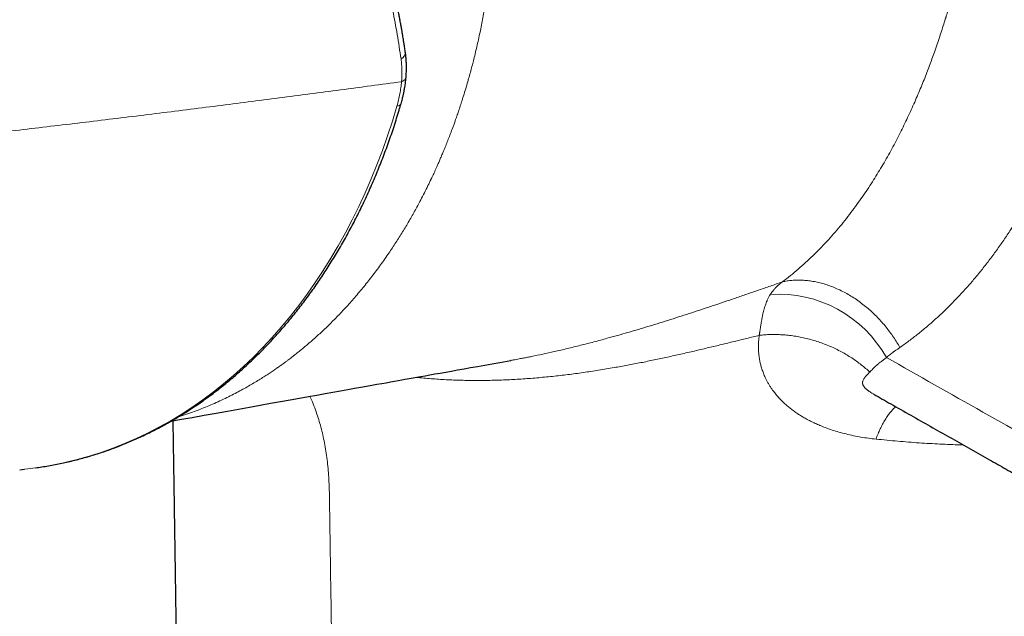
# Model space of a CAD drawing. Header units: millimetres. Extents: x 8 to 854, y 12 to 457.
# Tile 64 of 75: x 673 to 709, y 138 to 160. Entities that reach past the tile are written whole.
import ezdxf

# ---------------------------------------------------------------- set-up
doc = ezdxf.new("R2010")
doc.units = ezdxf.units.MM

msp = doc.modelspace()

# ---------------------------------------------------------------- linework, layer by layer
at = {"color": 7, "linetype": 'Continuous', "lineweight": 30}
for p, q in [((690.775, 147.235), (690.763, 147.232)), ((704.004, 146.003), (704.007, 146.001)), ((672.887, 143.252), (673.064, 143.27))]:
    msp.add_line(p, q, dxfattribs=at)
at = {"color": 252, "linetype": 'Continuous', "lineweight": 0, "flags": 128}
msp.add_lwpolyline([(673.064, 143.27), (673.188, 143.284), (673.639, 143.345), (674.088, 143.421), (674.533, 143.513), (674.976, 143.62), (675.415, 143.743), (675.85, 143.881), (676.281, 144.034), (676.708, 144.203), (677.13, 144.386), (677.548, 144.585), (677.96, 144.798), (678.367, 145.026), (678.769, 145.268), (679.164, 145.525), (679.554, 145.795), (679.936, 146.08), (680.313, 146.379), (680.682, 146.691), (681.044, 147.017), (681.399, 147.356), (681.746, 147.707), (682.086, 148.072), (682.417, 148.449), (682.74, 148.838), (683.055, 149.24), (683.36, 149.653), (683.657, 150.078), (683.945, 150.513), (684.224, 150.96), (684.493, 151.418), (684.753, 151.885), (685.002, 152.363), (685.242, 152.851), (685.472, 153.348), (685.691, 153.854), (685.9, 154.368), (686.099, 154.892), (686.287, 155.423), (686.464, 155.962), (686.63, 156.508)], dxfattribs=at)
at = {"color": 7, "linetype": 'Continuous', "lineweight": 30, "flags": 128}
msp.add_lwpolyline([(678.405, 145.024), (678.705, 145.077), (679.168, 145.16), (679.61, 145.239), (680.04, 145.316), (680.458, 145.391), (680.863, 145.463), (681.264, 145.535), (681.652, 145.604), (682.028, 145.671), (682.391, 145.736), (682.741, 145.799), (683.078, 145.859), (683.403, 145.917), (683.715, 145.973), (684.014, 146.026), (684.301, 146.077), (684.575, 146.126), (684.836, 146.173), (685.085, 146.218), (685.321, 146.26), (685.526, 146.296), (685.72, 146.331), (685.904, 146.364), (686.077, 146.395), (686.24, 146.424), (686.392, 146.451), (686.542, 146.478), (686.681, 146.503), (686.807, 146.525), (686.921, 146.546), (687.002, 146.56), (687.076, 146.573), (687.146, 146.586), (687.22, 146.599), (687.358, 146.624), (687.507, 146.65), (687.665, 146.679), (687.833, 146.709), (688.014, 146.741), (688.206, 146.775), (688.408, 146.811), (688.62, 146.849), (688.842, 146.889), (689.074, 146.931), (689.316, 146.974), (689.568, 147.019), (689.83, 147.066), (690.102, 147.114), (690.377, 147.163), (690.652, 147.213), (690.775, 147.235)], dxfattribs=at)
at = {"color": 252, "linetype": 'Continuous', "lineweight": 0}
for centre, radius, start, end in [((686.654, 158.477), 0.282, 296.2213, 1.9183), ((686.64, 156.667), 0.159, 266.4285, 332.5227), ((700.529, 145.15), 4.502, 29.1398, 93.75)]:
    msp.add_arc(centre, radius, start, end, dxfattribs=at)
for points, knots in [([(678.662, 145.175), (678.69, 145.184), (678.816, 145.222), (679.034, 145.297), (679.314, 145.398), (679.583, 145.503), (679.85, 145.613), (680.112, 145.729), (680.37, 145.849), (680.615, 145.97), (680.847, 146.091), (681.066, 146.21), (681.272, 146.327), (681.466, 146.441), (681.647, 146.552), (681.817, 146.659), (681.973, 146.761), (682.117, 146.857), (682.249, 146.948), (682.37, 147.033), (682.477, 147.11), (682.571, 147.179), (682.653, 147.241), (682.727, 147.296), (682.79, 147.344), (682.843, 147.386), (682.881, 147.415), (682.905, 147.434), (682.915, 147.442), (682.919, 147.445), (682.923, 147.448), (682.973, 147.487), (683.129, 147.612), (683.388, 147.827), (683.702, 148.102), (684.01, 148.388), (684.333, 148.703), (684.667, 149.051), (685.013, 149.433), (685.35, 149.83), (685.679, 150.24), (685.997, 150.664), (686.291, 151.078), (686.56, 151.481), (686.807, 151.87), (687.046, 152.266), (687.276, 152.671), (687.516, 153.116), (687.714, 153.507), (687.841, 153.77), (687.883, 153.858), (687.888, 153.87), (687.891, 153.875), (687.893, 153.881), (687.896, 153.888), (687.9, 153.895), (687.909, 153.915), (687.927, 153.952), (687.954, 154.011), (687.988, 154.084), (688.028, 154.171), (688.074, 154.273), (688.125, 154.388), (688.18, 154.515), (688.24, 154.654), (688.304, 154.807), (688.373, 154.973), (688.446, 155.155), (688.523, 155.351), (688.603, 155.561), (688.675, 155.753), (688.734, 155.916), (688.776, 156.035), (688.811, 156.138), (688.843, 156.229), (688.874, 156.319), (688.917, 156.447), (688.971, 156.613), (689.042, 156.835), (689.115, 157.073), (689.189, 157.323), (689.258, 157.562), (689.32, 157.789), (689.377, 158.005), (689.457, 158.317), (689.558, 158.734), (689.674, 159.261), (689.779, 159.794), (689.875, 160.332), (689.96, 160.875), (690.023, 161.336), (690.059, 161.632), (690.074, 161.76), (690.079, 161.806), (690.085, 161.852), (690.091, 161.906), (690.118, 162.162), (690.16, 162.596), (690.206, 163.204), (690.232, 163.683), (690.245, 164.006), (690.25, 164.134), (690.251, 164.175), (690.251, 164.177), (690.251, 164.179), (690.251, 164.184), (690.252, 164.2), (690.253, 164.23), (690.254, 164.279), (690.256, 164.344), (690.258, 164.426), (690.26, 164.527), (690.263, 164.643), (690.265, 164.777), (690.266, 164.927), (690.267, 165.093), (690.267, 165.276), (690.265, 165.476), (690.262, 165.692), (690.258, 165.902), (690.252, 166.103), (690.246, 166.293), (690.237, 166.515), (690.227, 166.716), (690.219, 166.856), (690.216, 166.909), (690.215, 166.926), (690.214, 166.943), (690.213, 166.96), (690.212, 166.977), (690.199, 167.195), (690.17, 167.615), (690.114, 168.237), (690.045, 168.86), (689.967, 169.459), (689.882, 170.034), (689.812, 170.448), (689.762, 170.732), (689.732, 170.894), (689.699, 171.069), (689.664, 171.251), (689.627, 171.432), (689.559, 171.762), (689.454, 172.237), (689.304, 172.855), (689.143, 173.467), (688.97, 174.072), (688.788, 174.667), (688.595, 175.252), (688.393, 175.828), (688.18, 176.397), (687.955, 176.964), (687.717, 177.528), (687.468, 178.088), (687.209, 178.639), (686.941, 179.18), (686.747, 179.553), (686.63, 179.771), (686.594, 179.838), (686.553, 179.914), (686.512, 179.989), (686.47, 180.064), (686.429, 180.138), (686.327, 180.321), (686.172, 180.592), (685.962, 180.947), (685.748, 181.296), (685.522, 181.652), (685.284, 182.013), (685.042, 182.368), (684.795, 182.717), (684.545, 183.059), (684.297, 183.385), (684.054, 183.695), (683.816, 183.989), (683.583, 184.268), (683.357, 184.531), (683.133, 184.783), (682.914, 185.024), (682.699, 185.253), (682.493, 185.467), (682.295, 185.667), (682.106, 185.853), (681.938, 186.015), (681.789, 186.156), (681.659, 186.276), (681.535, 186.39), (681.416, 186.496), (681.296, 186.603), (681.147, 186.732), (680.971, 186.883), (680.774, 187.046), (680.561, 187.219), (680.332, 187.399), (680.089, 187.584), (679.855, 187.757), (679.628, 187.919), (679.408, 188.07), (679.197, 188.212), (678.996, 188.343), (678.804, 188.464), (678.623, 188.576), (678.452, 188.679), (678.342, 188.743), (678.288, 188.774)], [0, 0, 0, 0, 0.002059, 0.009239, 0.016193, 0.022922, 0.029422, 0.036304, 0.0429, 0.049208, 0.055225, 0.060949, 0.06638, 0.071517, 0.07636, 0.080909, 0.085166, 0.089061, 0.092673, 0.096005, 0.099055, 0.101579, 0.103874, 0.105939, 0.107774, 0.1092, 0.110449, 0.110999, 0.111227, 0.111286, 0.111344, 0.111545, 0.11553, 0.124716, 0.133906, 0.143104, 0.152315, 0.163303, 0.17432, 0.185366, 0.196426, 0.207481, 0.218513, 0.227915, 0.237282, 0.246626, 0.255959, 0.265296, 0.276824, 0.281911, 0.282468, 0.282568, 0.28268, 0.282806, 0.282946, 0.283099, 0.283265, 0.284235, 0.285506, 0.287079, 0.288954, 0.291132, 0.293613, 0.296264, 0.299192, 0.302396, 0.305878, 0.309636, 0.313671, 0.317982, 0.322567, 0.325385, 0.32788, 0.329733, 0.33156, 0.333363, 0.33514, 0.339232, 0.343186, 0.348315, 0.353192, 0.357819, 0.362195, 0.366321, 0.370198, 0.380087, 0.389967, 0.399844, 0.409729, 0.419629, 0.429546, 0.434779, 0.435602, 0.436425, 0.437248, 0.438076, 0.439373, 0.450965, 0.461336, 0.471709, 0.476342, 0.478379, 0.478449, 0.478469, 0.478504, 0.478571, 0.478713, 0.479315, 0.480171, 0.481279, 0.482747, 0.484505, 0.486551, 0.488886, 0.491508, 0.494417, 0.497612, 0.501093, 0.504859, 0.50891, 0.512062, 0.515368, 0.518827, 0.523628, 0.525826, 0.526118, 0.52641, 0.526704, 0.526998, 0.527293, 0.52759, 0.538364, 0.549152, 0.559965, 0.570816, 0.580395, 0.589988, 0.592501, 0.595307, 0.598505, 0.601698, 0.604888, 0.608072, 0.619089, 0.630054, 0.640971, 0.651847, 0.662689, 0.673316, 0.68393, 0.694542, 0.705159, 0.715972, 0.726775, 0.737555, 0.748301, 0.758999, 0.760051, 0.761588, 0.763135, 0.764676, 0.766209, 0.767734, 0.769253, 0.777477, 0.784644, 0.791648, 0.799781, 0.807697, 0.8154, 0.823521, 0.831402, 0.839043, 0.846435, 0.853573, 0.860451, 0.867065, 0.87341, 0.879767, 0.885824, 0.891584, 0.897048, 0.902218, 0.907097, 0.910784, 0.914286, 0.917604, 0.920739, 0.923763, 0.927207, 0.932497, 0.937641, 0.942637, 0.949101, 0.955304, 0.961247, 0.966932, 0.972466, 0.97773, 0.982725, 0.987451, 0.991905, 0.996089, 1, 1, 1, 1]), ([(686.779, 158.224), (686.734, 158.522), (686.648, 159.102), (686.487, 159.967), (686.333, 160.69), (686.196, 161.276), (686.084, 161.733), (685.959, 162.209), (685.775, 162.88), (685.518, 163.742), (685.263, 164.52), (685.086, 165.034), (684.994, 165.293), (684.902, 165.55), (684.808, 165.805), (684.713, 166.058), (684.56, 166.461), (684.343, 167.01), (684.057, 167.702), (683.764, 168.38), (683.464, 169.044), (683.16, 169.692), (682.841, 170.348), (682.538, 170.948), (682.254, 171.493), (682.002, 171.964), (681.747, 172.428), (681.491, 172.884), (681.232, 173.333), (680.972, 173.774), (680.711, 174.207), (680.392, 174.723), (680.015, 175.316), (679.577, 175.98), (679.138, 176.623), (678.699, 177.245), (678.261, 177.845), (677.811, 178.442), (677.358, 179.025), (676.899, 179.596), (676.448, 180.139), (675.996, 180.666), (675.544, 181.178), (675.091, 181.673), (674.517, 182.28), (673.818, 182.986), (672.99, 183.773), (672.159, 184.515), (671.322, 185.215), (670.477, 185.874), (669.623, 186.492), (668.763, 187.07), (668.189, 187.415), (667.901, 187.587)], [0, 0, 0, 0, 0.02902, 0.056566, 0.082638, 0.097313, 0.111477, 0.125131, 0.141386, 0.173227, 0.203964, 0.211833, 0.219626, 0.227343, 0.234985, 0.242551, 0.250042, 0.271093, 0.291705, 0.311881, 0.33162, 0.350926, 0.369798, 0.390273, 0.404588, 0.418719, 0.432669, 0.446437, 0.460026, 0.473435, 0.486665, 0.499719, 0.520884, 0.54159, 0.56184, 0.58164, 0.600994, 0.619905, 0.640104, 0.658889, 0.677448, 0.695784, 0.713901, 0.731802, 0.749491, 0.781132, 0.812492, 0.843587, 0.874432, 0.90553, 0.936813, 0.968297, 1, 1, 1, 1]), ([(712.381, 180.034), (713.42, 179.434), (715.496, 178.235), (718.622, 176.438), (721.754, 174.645), (724.891, 172.854), (727.755, 171.226), (730.344, 169.759), (732.656, 168.452), (735.217, 167.008), (737.459, 165.748), (739.001, 164.884), (739.592, 164.553), (739.804, 164.434), (740.016, 164.315), (740.228, 164.197), (740.549, 164.017), (740.981, 163.776), (741.528, 163.47), (742.083, 163.16), (742.624, 162.858), (743.15, 162.564), (743.518, 162.359), (743.748, 162.231), (743.839, 162.18), (743.93, 162.129), (744.03, 162.074), (744.176, 161.992), (744.366, 161.886), (744.624, 161.743), (744.908, 161.585), (745.216, 161.413), (745.513, 161.247), (745.798, 161.088), (746.072, 160.936), (746.335, 160.79), (746.588, 160.649), (746.831, 160.514), (747.064, 160.384), (747.263, 160.274), (747.427, 160.182), (747.528, 160.126), (747.593, 160.09), (747.622, 160.074), (747.651, 160.058), (747.679, 160.042), (747.708, 160.027), (747.736, 160.011), (747.963, 159.885), (748.232, 159.736), (748.5, 159.588), (748.566, 159.552), (748.586, 159.54), (748.607, 159.529), (748.627, 159.518), (748.65, 159.505), (748.719, 159.467), (748.831, 159.405), (748.988, 159.318), (749.142, 159.233), (749.29, 159.15), (749.424, 159.075), (749.545, 159.007), (749.658, 158.943), (749.768, 158.88), (749.893, 158.807), (750.033, 158.723), (750.183, 158.63), (750.33, 158.537), (750.485, 158.435), (750.704, 158.287), (750.982, 158.088), (751.327, 157.826), (751.681, 157.538), (752.044, 157.221), (752.399, 156.888), (752.745, 156.54), (753.081, 156.18), (753.405, 155.809), (753.718, 155.429), (754.02, 155.036), (754.314, 154.63), (754.598, 154.209), (754.874, 153.774), (755.139, 153.326), (755.395, 152.866), (755.637, 152.398), (755.866, 151.924), (756.083, 151.445), (756.289, 150.956), (756.486, 150.456), (756.672, 149.946), (756.847, 149.427), (757.011, 148.902), (757.162, 148.371), (757.301, 147.838), (757.427, 147.304), (757.54, 146.771), (757.641, 146.236), (757.731, 145.695), (757.808, 145.149), (757.874, 144.595), (757.928, 144.039), (757.97, 143.479), (758, 142.922), (758.018, 142.368), (758.024, 141.818), (758.019, 141.268), (758.003, 140.715), (757.975, 140.161), (757.936, 139.607), (757.885, 139.058), (757.823, 138.511), (757.75, 137.972), (757.666, 137.441), (757.572, 136.92), (757.468, 136.407), (757.352, 135.898), (757.224, 135.394), (757.085, 134.895), (756.934, 134.403), (756.773, 133.921), (756.603, 133.451), (756.424, 132.994), (756.237, 132.55), (756.041, 132.117), (755.834, 131.691), (755.617, 131.274), (755.389, 130.867), (755.153, 130.473), (754.907, 130.091), (754.655, 129.724), (754.395, 129.372), (754.13, 129.036), (753.857, 128.714), (753.574, 128.404), (753.282, 128.108), (752.981, 127.824), (752.671, 127.556), (752.354, 127.303), (752.032, 127.067), (751.706, 126.848), (751.375, 126.647), (751.039, 126.461), (750.694, 126.29), (750.341, 126.133), (749.981, 125.993), (749.616, 125.87), (749.246, 125.763), (748.873, 125.674), (748.497, 125.602), (748.12, 125.547), (747.74, 125.51), (747.354, 125.489), (746.962, 125.485), (746.565, 125.498), (746.167, 125.528), (745.767, 125.575), (745.394, 125.634), (745.048, 125.701), (744.731, 125.774), (744.412, 125.856), (744.092, 125.949), (743.791, 126.046), (743.511, 126.145), (743.253, 126.242), (742.999, 126.344), (742.798, 126.431), (742.649, 126.498), (742.547, 126.544), (742.443, 126.593), (742.337, 126.643), (742.228, 126.696), (742.116, 126.751), (742.009, 126.804), (741.89, 126.864), (741.757, 126.932), (741.6, 127.013), (741.454, 127.089), (741.321, 127.159), (741.23, 127.207), (741.165, 127.241), (741.126, 127.261), (741.088, 127.282), (741.055, 127.299), (741.02, 127.318), (740.978, 127.341), (740.917, 127.373), (740.844, 127.412), (740.758, 127.458), (740.663, 127.509), (740.567, 127.56), (740.478, 127.608), (740.397, 127.651), (740.309, 127.699), (740.211, 127.751), (740.087, 127.816), (739.952, 127.888), (739.803, 127.967), (739.657, 128.044), (739.514, 128.12), (739.335, 128.215), (739.122, 128.328), (738.877, 128.457), (738.615, 128.596), (738.337, 128.743), (738.047, 128.897), (737.77, 129.044), (737.512, 129.181), (737.271, 129.309), (737.048, 129.427), (736.891, 129.511), (736.795, 129.562), (736.757, 129.582), (736.72, 129.602), (736.683, 129.622), (736.647, 129.641), (736.606, 129.663), (736.481, 129.729), (736.172, 129.894), (735.683, 130.154), (735.19, 130.418), (734.79, 130.631), (734.486, 130.794), (734.18, 130.958), (733.874, 131.122), (733.566, 131.287), (733.257, 131.452), (731.846, 132.21), (729.337, 133.56), (725.742, 135.51), (722.161, 137.466), (718.594, 139.428), (715.04, 141.397), (711.5, 143.372), (707.973, 145.353), (705.631, 146.679), (704.461, 147.342)], [0, 0, 0, 0, 0.02776, 0.055483, 0.083167, 0.110815, 0.138424, 0.158647, 0.178851, 0.199034, 0.225646, 0.237344, 0.239182, 0.24102, 0.242857, 0.244694, 0.246531, 0.251192, 0.255925, 0.260729, 0.265605, 0.269956, 0.274361, 0.275143, 0.275925, 0.27671, 0.277499, 0.278521, 0.280494, 0.282421, 0.285181, 0.287841, 0.290401, 0.292862, 0.295223, 0.297484, 0.299646, 0.301762, 0.303772, 0.305677, 0.306877, 0.308031, 0.308284, 0.308535, 0.308783, 0.309029, 0.309272, 0.309513, 0.309752, 0.315128, 0.316471, 0.316647, 0.316823, 0.317, 0.317176, 0.317353, 0.317575, 0.318955, 0.320247, 0.321637, 0.32291, 0.324066, 0.325105, 0.326028, 0.326977, 0.327955, 0.3293, 0.330615, 0.331901, 0.333201, 0.334737, 0.33775, 0.340758, 0.34423, 0.347704, 0.351186, 0.354679, 0.358178, 0.361604, 0.365025, 0.368445, 0.371867, 0.375333, 0.378813, 0.38231, 0.38583, 0.389347, 0.392789, 0.396239, 0.399701, 0.403178, 0.406707, 0.410233, 0.413759, 0.41729, 0.42083, 0.424302, 0.427763, 0.431216, 0.434665, 0.438178, 0.441704, 0.445246, 0.448807, 0.452377, 0.455879, 0.459386, 0.462901, 0.466426, 0.470027, 0.473621, 0.477211, 0.480799, 0.484407, 0.487953, 0.491484, 0.495003, 0.498515, 0.502093, 0.505672, 0.509253, 0.512842, 0.516425, 0.51993, 0.523432, 0.526937, 0.530445, 0.534012, 0.53757, 0.541124, 0.544676, 0.548236, 0.551729, 0.555211, 0.558686, 0.562157, 0.565689, 0.569219, 0.572751, 0.576288, 0.579824, 0.583283, 0.586739, 0.590195, 0.593654, 0.597178, 0.600692, 0.6042, 0.607705, 0.611222, 0.614675, 0.618118, 0.621552, 0.624982, 0.628491, 0.631985, 0.635467, 0.638941, 0.642411, 0.645136, 0.647864, 0.650594, 0.65333, 0.656072, 0.658309, 0.660516, 0.662694, 0.664812, 0.665661, 0.666532, 0.667424, 0.668338, 0.669274, 0.670231, 0.67121, 0.672031, 0.673302, 0.674653, 0.676083, 0.677071, 0.678094, 0.678423, 0.678755, 0.679091, 0.67943, 0.679586, 0.680003, 0.680527, 0.681158, 0.681898, 0.682744, 0.683624, 0.684369, 0.685063, 0.685708, 0.686664, 0.687599, 0.688899, 0.690179, 0.691438, 0.692677, 0.693896, 0.696078, 0.698192, 0.700238, 0.702871, 0.705382, 0.707771, 0.710038, 0.71208, 0.714011, 0.715832, 0.716163, 0.71649, 0.716813, 0.717132, 0.717447, 0.717759, 0.718203, 0.720691, 0.725771, 0.730892, 0.73352, 0.736158, 0.738807, 0.741467, 0.744137, 0.746818, 0.749509, 0.780891, 0.81225, 0.843589, 0.874908, 0.906208, 0.937489, 0.968753, 1, 1, 1, 1]), ([(704.952, 147.705), (705.063, 147.785), (705.285, 147.943), (705.611, 148.195), (705.932, 148.458), (706.246, 148.733), (706.553, 149.018), (706.852, 149.313), (707.144, 149.618), (707.431, 149.934), (707.714, 150.264), (707.994, 150.608), (708.27, 150.966), (708.54, 151.336), (708.804, 151.718), (709.062, 152.111), (709.315, 152.516), (709.562, 152.932), (709.803, 153.359), (710.037, 153.796), (710.264, 154.242), (710.484, 154.698), (710.695, 155.16), (710.899, 155.628), (711.094, 156.103), (711.283, 156.587), (711.466, 157.082), (711.643, 157.589), (711.813, 158.107), (711.977, 158.633), (712.132, 159.167), (712.28, 159.71), (712.421, 160.26), (712.553, 160.816), (712.678, 161.377), (712.793, 161.942), (712.901, 162.514), (713.001, 163.092), (713.092, 163.672), (713.175, 164.256), (713.249, 164.841), (713.315, 165.429), (713.373, 166.022), (713.423, 166.619), (713.465, 167.224), (713.499, 167.832), (713.524, 168.443), (713.541, 169.057), (713.55, 169.674), (713.55, 170.292), (713.541, 170.91), (713.525, 171.527), (713.499, 172.143), (713.465, 172.759), (713.423, 173.372), (713.372, 173.981), (713.314, 174.587), (713.247, 175.192), (713.166, 175.835), (713.07, 176.514), (712.957, 177.227), (712.832, 177.935), (712.694, 178.64), (712.545, 179.34), (712.436, 179.802), (712.381, 180.034)], [0, 0, 0, 0, 0.015822, 0.031587, 0.047304, 0.06298, 0.078622, 0.093961, 0.109283, 0.124595, 0.139954, 0.155618, 0.17128, 0.186949, 0.202632, 0.218338, 0.234074, 0.249849, 0.265626, 0.281361, 0.297062, 0.312737, 0.328394, 0.343764, 0.359133, 0.37451, 0.389893, 0.405572, 0.42124, 0.436907, 0.452582, 0.468273, 0.483988, 0.499738, 0.515338, 0.530942, 0.546559, 0.562196, 0.577863, 0.593289, 0.60876, 0.624285, 0.639583, 0.655188, 0.670803, 0.686437, 0.702098, 0.717793, 0.733532, 0.749321, 0.764981, 0.780631, 0.796279, 0.811932, 0.827598, 0.843004, 0.858439, 0.873907, 0.889429, 0.907876, 0.926299, 0.944711, 0.963123, 0.981549, 1, 1, 1, 1]), ([(707.39, 178.944), (707.402, 178.888), (707.427, 178.77), (707.464, 178.584), (707.505, 178.381), (707.547, 178.16), (707.591, 177.923), (707.636, 177.671), (707.681, 177.403), (707.728, 177.118), (707.775, 176.814), (707.822, 176.49), (707.87, 176.146), (707.916, 175.785), (707.961, 175.405), (708.003, 175.008), (708.044, 174.592), (708.072, 174.262), (708.091, 174.034), (708.1, 173.912), (708.108, 173.8), (708.116, 173.689), (708.123, 173.578), (708.13, 173.468), (708.141, 173.296), (708.154, 173.063), (708.172, 172.696), (708.189, 172.263), (708.202, 171.784), (708.21, 171.337), (708.212, 170.92), (708.21, 170.515), (708.205, 170.121), (708.196, 169.737), (708.184, 169.378), (708.175, 169.14), (708.169, 169.017), (708.168, 168.992), (708.167, 168.968), (708.166, 168.944), (708.164, 168.919), (708.161, 168.858), (708.156, 168.758), (708.149, 168.614), (708.14, 168.457), (708.129, 168.288), (708.117, 168.1), (708.102, 167.89), (708.085, 167.658), (708.065, 167.412), (708.042, 167.151), (708.016, 166.875), (707.987, 166.585), (707.954, 166.282), (707.918, 165.976), (707.88, 165.67), (707.839, 165.363), (707.795, 165.046), (707.746, 164.719), (707.706, 164.461), (707.676, 164.279), (707.661, 164.192), (707.65, 164.124), (707.641, 164.073), (707.632, 164.021), (707.623, 163.968), (707.609, 163.884), (707.588, 163.765), (707.554, 163.578), (707.511, 163.35), (707.459, 163.08), (707.402, 162.799), (707.341, 162.506), (707.271, 162.188), (707.193, 161.844), (707.104, 161.474), (707.007, 161.091), (706.907, 160.713), (706.805, 160.341), (706.718, 160.041), (706.661, 159.851), (706.638, 159.775), (706.631, 159.751), (706.623, 159.727), (706.616, 159.702), (706.609, 159.681), (706.594, 159.632), (706.555, 159.506), (706.49, 159.298), (706.403, 159.033), (706.31, 158.754), (706.216, 158.485), (706.123, 158.226), (706.031, 157.978), (705.934, 157.723), (705.832, 157.462), (705.724, 157.196), (705.611, 156.926), (705.493, 156.652), (705.368, 156.372), (705.238, 156.091), (705.103, 155.809), (704.963, 155.526), (704.816, 155.24), (704.662, 154.951), (704.501, 154.659), (704.336, 154.372), (704.168, 154.089), (703.996, 153.812), (703.817, 153.535), (703.632, 153.259), (703.435, 152.978), (703.226, 152.694), (703.005, 152.407), (702.776, 152.122), (702.537, 151.841), (702.288, 151.565), (702.035, 151.298), (701.778, 151.042), (701.516, 150.796), (701.245, 150.556), (700.964, 150.322), (700.772, 150.174), (700.675, 150.099)], [0, 0, 0, 0, 0.005026, 0.010556, 0.016589, 0.023122, 0.030155, 0.037547, 0.045418, 0.053766, 0.06259, 0.072084, 0.082071, 0.09255, 0.103521, 0.114985, 0.12694, 0.139388, 0.143393, 0.146645, 0.149849, 0.153035, 0.156202, 0.15935, 0.162479, 0.170989, 0.179358, 0.193956, 0.208113, 0.220383, 0.232305, 0.243881, 0.255113, 0.266178, 0.276889, 0.286019, 0.286792, 0.287465, 0.288154, 0.288858, 0.289576, 0.290311, 0.294104, 0.298259, 0.302775, 0.307652, 0.312889, 0.319159, 0.325876, 0.333038, 0.340643, 0.348689, 0.357171, 0.366086, 0.375429, 0.384165, 0.393253, 0.402693, 0.412487, 0.422636, 0.4259, 0.428983, 0.430515, 0.432067, 0.433637, 0.435228, 0.436838, 0.441365, 0.44604, 0.453945, 0.462242, 0.470933, 0.480021, 0.489508, 0.500754, 0.512515, 0.524779, 0.537544, 0.54919, 0.561218, 0.567285, 0.568086, 0.568889, 0.569694, 0.570499, 0.571307, 0.571888, 0.575416, 0.583928, 0.592962, 0.602516, 0.612587, 0.621012, 0.629764, 0.638851, 0.648276, 0.65804, 0.667964, 0.67822, 0.688812, 0.699744, 0.71061, 0.7218, 0.73332, 0.745173, 0.757356, 0.769828, 0.781848, 0.794122, 0.806653, 0.81944, 0.832488, 0.846612, 0.861034, 0.875758, 0.890787, 0.906125, 0.921779, 0.936832, 0.952175, 0.967813, 0.983753, 1, 1, 1, 1]), ([(686.798, 157.397), (686.798, 157.397), (686.799, 157.4), (686.8, 157.409), (686.803, 157.448), (686.806, 157.504), (686.81, 157.574), (686.811, 157.636), (686.812, 157.697), (686.812, 157.758), (686.811, 157.868), (686.803, 158.025), (686.787, 158.158), (686.779, 158.224)], [0, 0, 0, 0, 0.000995, 0.009407, 0.033372, 0.135477, 0.208419, 0.281392, 0.354324, 0.427232, 0.500133, 0.750101, 1, 1, 1, 1]), ([(686.798, 157.397), (686.813, 157.403), (686.844, 157.416), (686.882, 157.44), (686.913, 157.465), (686.935, 157.491), (686.95, 157.515), (686.96, 157.54), (686.962, 157.556), (686.963, 157.564)], [0, 0, 0, 0, 0.155831, 0.318911, 0.488293, 0.618771, 0.751473, 0.885701, 1, 1, 1, 1]), ([(664.123, 154.66), (664.893, 154.742), (666.433, 154.906), (668.732, 155.16), (671.023, 155.419), (673.304, 155.684), (675.576, 155.955), (677.839, 156.231), (680.093, 156.514), (682.338, 156.802), (684.574, 157.096), (686.057, 157.296), (686.798, 157.397)], [0, 0, 0, 0, 0.1, 0.2, 0.3, 0.4, 0.5, 0.6, 0.7, 0.8, 0.9, 1, 1, 1, 1]), ([(686.63, 156.508), (686.65, 156.583), (686.692, 156.732), (686.739, 156.956), (686.776, 157.178), (686.791, 157.324), (686.798, 157.397)], [0, 0, 0, 0, 0.249582, 0.500379, 0.750987, 1, 1, 1, 1]), ([(700.675, 150.099), (700.529, 150.048), (700.24, 149.948), (699.809, 149.798), (699.385, 149.652), (698.967, 149.509), (698.557, 149.369), (698.155, 149.234), (697.761, 149.103), (697.373, 148.975), (696.985, 148.85), (696.597, 148.726), (696.207, 148.604), (695.818, 148.484), (695.431, 148.368), (695.048, 148.255), (694.666, 148.146), (694.25, 148.03), (693.801, 147.91), (693.318, 147.785), (692.839, 147.667), (692.381, 147.56), (691.945, 147.464), (691.644, 147.401), (691.457, 147.364), (691.385, 147.349), (691.312, 147.335), (691.252, 147.323), (691.191, 147.312), (691.123, 147.298), (691.031, 147.281), (690.926, 147.262), (690.839, 147.246), (690.787, 147.237), (690.775, 147.235)], [0, 0, 0, 0, 0.0458399, 0.0906676, 0.1345643, 0.1776055, 0.2198618, 0.2606611, 0.3007839, 0.3402112, 0.3789232, 0.418428, 0.4577833, 0.4968366, 0.5355645, 0.5739765, 0.6120897, 0.6499209, 0.69843, 0.7465348, 0.7942733, 0.8416986, 0.8832187, 0.9245783, 0.9318441, 0.9391062, 0.946365, 0.9535687, 0.9569373, 0.9647142, 0.9740272, 0.9844598, 0.9963171, 1, 1, 1, 1]), ([(700.234, 149.642), (700.238, 149.647), (700.245, 149.658), (700.257, 149.676), (700.272, 149.698), (700.29, 149.722), (700.311, 149.749), (700.329, 149.774), (700.346, 149.794), (700.359, 149.809), (700.371, 149.824), (700.383, 149.838), (700.394, 149.85), (700.405, 149.862), (700.42, 149.878), (700.439, 149.897), (700.462, 149.921), (700.485, 149.943), (700.508, 149.964), (700.536, 149.988), (700.558, 150.007), (700.575, 150.021), (700.58, 150.025), (700.585, 150.029), (700.589, 150.033), (700.594, 150.037), (700.605, 150.045), (700.62, 150.057), (700.638, 150.072), (700.654, 150.084), (700.665, 150.092), (700.672, 150.097), (700.674, 150.098), (700.674, 150.099), (700.675, 150.099), (700.675, 150.099), (700.675, 150.099), (700.675, 150.099)], [0, 0, 0, 0, 0.029691, 0.067353, 0.112872, 0.16608, 0.226743, 0.287628, 0.324661, 0.359451, 0.392032, 0.42244, 0.450711, 0.476883, 0.500992, 0.556335, 0.60889, 0.65876, 0.706051, 0.750877, 0.822515, 0.831527, 0.840456, 0.849304, 0.858071, 0.866759, 0.875369, 0.913645, 0.94477, 0.968882, 0.99208, 0.997896, 0.999378, 0.999778, 0.999904, 0.999954, 1, 1, 1, 1]), ([(700.675, 150.099), (700.731, 150.111), (700.844, 150.133), (701.021, 150.154), (701.205, 150.164), (701.394, 150.162), (701.589, 150.147), (701.789, 150.119), (701.991, 150.078), (702.197, 150.024), (702.404, 149.956), (702.611, 149.874), (702.817, 149.78), (703.021, 149.672), (703.222, 149.553), (703.418, 149.422), (703.609, 149.281), (703.794, 149.13), (703.971, 148.97), (704.14, 148.803), (704.3, 148.63), (704.45, 148.451), (704.591, 148.269), (704.722, 148.083), (704.843, 147.896), (704.916, 147.768), (704.952, 147.705)], [0, 0, 0, 0, 0.038644, 0.078019, 0.118083, 0.158789, 0.200081, 0.241901, 0.284185, 0.326862, 0.369861, 0.413103, 0.456508, 0.499997, 0.543485, 0.586891, 0.630133, 0.673132, 0.71581, 0.758094, 0.799915, 0.841208, 0.881914, 0.921979, 0.961355, 1, 1, 1, 1]), ([(700.234, 149.642), (700.231, 149.638), (700.223, 149.625), (700.196, 149.582), (700.158, 149.511), (700.116, 149.42), (700.081, 149.332), (700.052, 149.248), (700.024, 149.16), (699.999, 149.07), (699.976, 148.977), (699.961, 148.91), (699.953, 148.872), (699.951, 148.864), (699.949, 148.854), (699.944, 148.829), (699.935, 148.782), (699.92, 148.707), (699.905, 148.623), (699.891, 148.542), (699.88, 148.474), (699.871, 148.416), (699.863, 148.364), (699.855, 148.312), (699.848, 148.264), (699.842, 148.22), (699.837, 148.186), (699.834, 148.163), (699.832, 148.153), (699.832, 148.15), (699.832, 148.149), (699.832, 148.149), (699.832, 148.149), (699.832, 148.149), (699.832, 148.149)], [0, 0, 0, 0, 0.01141, 0.032942, 0.110711, 0.187779, 0.250327, 0.312939, 0.37763, 0.441462, 0.503427, 0.569374, 0.573364, 0.577992, 0.584303, 0.592251, 0.625832, 0.67236, 0.729588, 0.777995, 0.816615, 0.849185, 0.877837, 0.90684, 0.937924, 0.959238, 0.982156, 0.995575, 0.998895, 0.999723, 0.999931, 0.999983, 0.999996, 1, 1, 1, 1]), ([(703.856, 146.809), (703.806, 146.855), (703.708, 146.946), (703.548, 147.077), (703.38, 147.204), (703.203, 147.326), (703.017, 147.443), (702.823, 147.552), (702.623, 147.655), (702.416, 147.749), (702.204, 147.835), (701.988, 147.912), (701.769, 147.98), (701.548, 148.038), (701.326, 148.087), (701.104, 148.125), (700.883, 148.153), (700.664, 148.172), (700.449, 148.181), (700.238, 148.18), (700.032, 148.17), (699.898, 148.157), (699.831, 148.15)], [0, 0, 0, 0, 0.047787, 0.096242, 0.145307, 0.194919, 0.245009, 0.295505, 0.34633, 0.397406, 0.448649, 0.499978, 0.551306, 0.602551, 0.653629, 0.704458, 0.754958, 0.805053, 0.854671, 0.903742, 0.952205, 1, 1, 1, 1]), ([(687.323, 146.618), (687.327, 146.617), (687.51, 146.596), (687.877, 146.567), (688.422, 146.531), (688.971, 146.51), (689.526, 146.502), (690.088, 146.508), (690.656, 146.527), (691.225, 146.559), (691.796, 146.604), (692.364, 146.66), (692.927, 146.726), (693.487, 146.802), (694.048, 146.888), (694.583, 146.978), (695.092, 147.071), (695.575, 147.165), (696.061, 147.264), (696.549, 147.369), (697.039, 147.479), (697.52, 147.59), (697.993, 147.702), (698.455, 147.813), (698.916, 147.925), (699.375, 148.037), (699.679, 148.112), (699.832, 148.149)], [0, 0, 0, 0, 0.0009435, 0.0452938, 0.0896856, 0.1341967, 0.1788241, 0.2243669, 0.2700001, 0.3156743, 0.3612958, 0.4067706, 0.451217, 0.4955182, 0.5398267, 0.5842955, 0.622253, 0.660436, 0.6988385, 0.7374573, 0.7762916, 0.8153103, 0.8522093, 0.8891601, 0.9261123, 0.9630346, 1, 1, 1, 1]), ([(699.831, 148.15), (699.827, 148.113), (699.817, 148.038), (699.807, 147.922), (699.801, 147.799), (699.801, 147.669), (699.807, 147.533), (699.819, 147.411), (699.834, 147.308), (699.849, 147.226), (699.865, 147.148), (699.883, 147.073), (699.903, 146.997), (699.927, 146.919), (699.954, 146.841), (699.982, 146.766), (700.012, 146.692), (700.05, 146.608), (700.094, 146.517), (700.148, 146.419), (700.205, 146.322), (700.267, 146.226), (700.342, 146.12), (700.43, 146.006), (700.533, 145.885), (700.643, 145.767), (700.759, 145.656), (700.878, 145.552), (701.001, 145.454), (701.129, 145.359), (701.262, 145.269), (701.397, 145.186), (701.543, 145.102), (701.7, 145.02), (701.869, 144.939), (702.044, 144.862), (702.249, 144.78), (702.479, 144.699), (702.735, 144.62), (702.995, 144.551), (703.262, 144.491), (703.535, 144.44), (703.808, 144.397), (703.992, 144.376), (704.084, 144.366)], [0, 0, 0, 0, 0.019817, 0.041031, 0.063664, 0.087734, 0.113255, 0.140239, 0.156263, 0.172059, 0.187127, 0.201451, 0.215021, 0.231633, 0.246913, 0.260841, 0.276185, 0.291016, 0.311, 0.331006, 0.351022, 0.371035, 0.391035, 0.418488, 0.444671, 0.47086, 0.498038, 0.521831, 0.546205, 0.571044, 0.594833, 0.618251, 0.641383, 0.668293, 0.694257, 0.720686, 0.748236, 0.785598, 0.820279, 0.855951, 0.892673, 0.928508, 0.964315, 1, 1, 1, 1]), ([(704.461, 147.342), (704.481, 147.359), (704.522, 147.393), (704.585, 147.443), (704.631, 147.477), (704.657, 147.497), (704.664, 147.502), (704.672, 147.508), (704.679, 147.513), (704.687, 147.519), (704.695, 147.524), (704.703, 147.53), (704.713, 147.538), (704.729, 147.549), (704.75, 147.564), (704.778, 147.584), (704.813, 147.608), (704.853, 147.636), (704.901, 147.669), (704.934, 147.693), (704.952, 147.705)], [0, 0, 0, 0, 0.1259834, 0.2628302, 0.3922698, 0.4073265, 0.4224898, 0.4377597, 0.4531363, 0.4686196, 0.4842095, 0.4999062, 0.5177255, 0.5483134, 0.5916702, 0.6477961, 0.7166916, 0.798357, 0.8927929, 1, 1, 1, 1]), ([(703.856, 146.809), (703.873, 146.828), (703.91, 146.867), (703.969, 146.929), (704.033, 146.992), (704.1, 147.055), (704.176, 147.118), (704.232, 147.161), (704.264, 147.186), (704.265, 147.187), (704.265, 147.187), (704.266, 147.188), (704.27, 147.191), (704.279, 147.197), (704.294, 147.209), (704.316, 147.226), (704.343, 147.246), (704.376, 147.273), (704.416, 147.305), (704.445, 147.329), (704.461, 147.342)], [0, 0, 0, 0, 0.104217, 0.21375, 0.330017, 0.444864, 0.553744, 0.697782, 0.700098, 0.700494, 0.701211, 0.702785, 0.70653, 0.716226, 0.743335, 0.774938, 0.815653, 0.866131, 0.927219, 1, 1, 1, 1]), ([(703.856, 146.809), (703.837, 146.789), (703.799, 146.749), (703.757, 146.707), (703.731, 146.679), (703.717, 146.664), (703.705, 146.649), (703.692, 146.634), (703.681, 146.619), (703.661, 146.594), (703.638, 146.56), (703.615, 146.517), (703.603, 146.483), (703.597, 146.459), (703.594, 146.443), (703.593, 146.428), (703.593, 146.414), (703.593, 146.399), (703.596, 146.379), (703.604, 146.352), (703.618, 146.321), (703.634, 146.294), (703.651, 146.271), (703.668, 146.25), (703.686, 146.231), (703.703, 146.214), (703.722, 146.197), (703.742, 146.179), (703.764, 146.161), (703.788, 146.142), (703.813, 146.124), (703.848, 146.098), (703.898, 146.066), (703.953, 146.031), (703.99, 146.011), (704.004, 146.003)], [0, 0, 0, 0, 0.082244, 0.16461, 0.186326, 0.207973, 0.229553, 0.251064, 0.272507, 0.293881, 0.359764, 0.420265, 0.475593, 0.495975, 0.515618, 0.534544, 0.552774, 0.570336, 0.587254, 0.625861, 0.66313, 0.687478, 0.711597, 0.735645, 0.752531, 0.769805, 0.787516, 0.80571, 0.824432, 0.843721, 0.863614, 0.884145, 0.924685, 0.971707, 1, 1, 1, 1]), ([(684.432, 125.096), (684.397, 127.371), (684.329, 131.92), (684.255, 136.65), (684.215, 139.289), (684.207, 139.835), (684.199, 140.381), (684.191, 140.927), (684.183, 141.473), (684.176, 142.02), (684.168, 142.495), (684.152, 142.895), (684.13, 143.221), (684.098, 143.54), (684.056, 143.851), (684.006, 144.155), (683.947, 144.449), (683.879, 144.734), (683.803, 145.011), (683.713, 145.295), (683.609, 145.582), (683.522, 145.797), (683.469, 145.908), (683.46, 145.927)], [0, 0, 0, 0, 0.320168, 0.640335, 0.665949, 0.691562, 0.717176, 0.742789, 0.768403, 0.794016, 0.819629, 0.835407, 0.851182, 0.866958, 0.882736, 0.898515, 0.914012, 0.92951, 0.945007, 0.960502, 0.978429, 0.996353, 1, 1, 1, 1]), ([(704.801, 145.549), (704.777, 145.527), (704.714, 145.471), (704.618, 145.362), (704.514, 145.226), (704.416, 145.075), (704.323, 144.913), (704.237, 144.74), (704.157, 144.559), (704.108, 144.43), (704.084, 144.366)], [0, 0, 0, 0, 0.089261, 0.224505, 0.358476, 0.490886, 0.621473, 0.749994, 0.876233, 1, 1, 1, 1]), ([(704.084, 144.366), (704.35, 144.34), (704.878, 144.288), (705.654, 144.228), (706.413, 144.184), (706.948, 144.16), (707.226, 144.155), (707.262, 144.154)], [0, 0, 0, 0, 0.244501, 0.486529, 0.726442, 0.964623, 1, 1, 1, 1])]:
    msp.add_open_spline(points, degree=3, knots=knots, dxfattribs=at)
at = {"color": 7, "linetype": 'Continuous', "lineweight": 30}
for points, knots in [([(686.936, 158.486), (686.931, 158.518), (686.922, 158.578), (686.909, 158.663), (686.897, 158.739), (686.886, 158.809), (686.875, 158.878), (686.864, 158.951), (686.849, 159.04), (686.831, 159.146), (686.81, 159.271), (686.786, 159.405), (686.76, 159.55), (686.731, 159.706), (686.699, 159.872), (686.665, 160.047), (686.629, 160.226), (686.591, 160.405), (686.554, 160.578), (686.508, 160.787), (686.454, 161.028), (686.39, 161.298), (686.328, 161.554), (686.271, 161.779), (686.22, 161.975), (686.176, 162.145), (686.132, 162.31), (686.079, 162.503), (686.014, 162.733), (685.937, 163.003), (685.853, 163.285), (685.763, 163.579), (685.667, 163.886), (685.566, 164.199), (685.461, 164.518), (685.35, 164.842), (685.233, 165.177), (685.111, 165.517), (684.958, 165.929), (684.775, 166.411), (684.557, 166.96), (684.333, 167.505), (684.103, 168.045), (683.869, 168.576), (683.631, 169.099), (683.389, 169.614), (683.141, 170.126), (682.887, 170.636), (682.624, 171.146), (682.354, 171.656), (682.077, 172.167), (681.827, 172.614), (681.607, 172.998), (681.42, 173.319), (681.231, 173.639), (681.041, 173.954), (680.843, 174.278), (680.639, 174.606), (680.43, 174.937), (680.226, 175.255), (680.027, 175.558), (679.835, 175.848), (679.649, 176.124), (679.474, 176.38), (679.305, 176.625), (679.138, 176.863), (678.964, 177.109), (678.782, 177.363), (678.591, 177.623), (678.379, 177.91), (678.143, 178.224), (677.882, 178.564), (677.609, 178.915), (677.322, 179.274), (676.993, 179.678), (676.621, 180.123), (676.208, 180.603), (675.805, 181.058), (675.413, 181.489), (675.033, 181.895), (674.646, 182.298), (674.253, 182.695), (673.915, 183.028), (673.635, 183.296), (673.417, 183.502), (673.206, 183.697), (673.004, 183.883), (672.809, 184.058), (672.622, 184.223), (672.43, 184.391), (672.234, 184.56), (672.073, 184.697), (671.957, 184.794), (671.886, 184.853), (671.82, 184.908), (671.761, 184.957), (671.711, 184.998), (671.669, 185.032), (671.636, 185.059), (671.612, 185.078), (671.595, 185.092), (671.577, 185.107), (671.553, 185.126), (671.522, 185.152), (671.478, 185.187), (671.42, 185.233), (671.347, 185.291), (671.262, 185.359), (671.164, 185.436), (671.054, 185.522), (670.931, 185.617), (670.797, 185.72), (670.649, 185.831), (670.489, 185.95), (670.321, 186.074), (670.145, 186.202), (669.962, 186.332), (669.767, 186.469), (669.562, 186.611), (669.345, 186.757), (669.121, 186.905), (668.892, 187.054), (668.656, 187.204), (668.411, 187.357), (668.21, 187.479), (668.091, 187.549), (668.057, 187.569)], [0, 0, 0, 0, 0.00313, 0.005924, 0.008384, 0.010547, 0.012777, 0.015166, 0.017712, 0.021471, 0.025528, 0.029881, 0.034531, 0.039581, 0.044938, 0.050603, 0.056438, 0.062125, 0.06765, 0.073014, 0.082017, 0.09053, 0.098558, 0.1061, 0.111687, 0.116976, 0.121993, 0.127064, 0.135043, 0.143379, 0.152074, 0.161129, 0.170545, 0.180326, 0.189883, 0.199769, 0.209985, 0.220378, 0.230739, 0.247457, 0.264064, 0.280487, 0.29673, 0.312802, 0.328429, 0.343908, 0.359276, 0.374657, 0.39007, 0.405521, 0.421018, 0.436571, 0.446378, 0.456211, 0.466074, 0.475858, 0.485377, 0.496059, 0.506378, 0.516301, 0.52582, 0.53494, 0.543664, 0.551994, 0.559391, 0.567017, 0.574924, 0.583112, 0.591582, 0.600334, 0.61121, 0.622496, 0.634194, 0.646308, 0.658838, 0.675528, 0.692356, 0.709332, 0.724195, 0.739188, 0.754321, 0.769531, 0.784766, 0.793317, 0.801622, 0.8096, 0.817253, 0.824583, 0.831592, 0.838281, 0.846178, 0.853582, 0.856356, 0.859054, 0.861548, 0.863728, 0.865593, 0.867144, 0.868381, 0.869301, 0.869737, 0.87036, 0.871253, 0.872417, 0.873851, 0.876105, 0.878812, 0.88197, 0.885581, 0.889646, 0.894164, 0.899137, 0.904565, 0.91045, 0.916794, 0.92313, 0.929868, 0.937011, 0.944561, 0.952522, 0.960895, 0.969172, 0.977822, 0.98685, 0.996261, 1, 1, 1, 1]), ([(686.963, 157.564), (686.965, 157.597), (686.97, 157.661), (686.974, 157.75), (686.976, 157.83), (686.977, 157.903), (686.977, 157.973), (686.975, 158.047), (686.972, 158.121), (686.967, 158.19), (686.964, 158.242), (686.96, 158.281), (686.957, 158.316), (686.952, 158.363), (686.945, 158.421), (686.939, 158.463), (686.936, 158.486)], [0, 0, 0, 0, 0.10461, 0.201653, 0.284913, 0.359239, 0.434549, 0.511087, 0.59778, 0.675501, 0.740109, 0.767638, 0.80596, 0.857516, 0.922235, 1, 1, 1, 1]), ([(686.781, 156.594), (686.79, 156.624), (686.806, 156.682), (686.827, 156.763), (686.845, 156.835), (686.86, 156.897), (686.871, 156.95), (686.881, 156.994), (686.89, 157.039), (686.9, 157.093), (686.912, 157.162), (686.926, 157.244), (686.939, 157.34), (686.953, 157.448), (686.959, 157.524), (686.963, 157.564)], [0, 0, 0, 0, 0.093488, 0.177265, 0.251192, 0.31517, 0.369134, 0.413043, 0.451804, 0.508809, 0.579663, 0.664329, 0.762725, 0.874698, 1, 1, 1, 1]), ([(673.465, 143.32), (673.503, 143.325), (673.621, 143.341), (673.818, 143.372), (674.059, 143.414), (674.298, 143.46), (674.537, 143.511), (674.775, 143.566), (675.012, 143.626), (675.248, 143.69), (675.484, 143.758), (675.718, 143.831), (675.952, 143.908), (676.184, 143.99), (676.416, 144.076), (676.646, 144.166), (676.875, 144.261), (677.103, 144.36), (677.329, 144.463), (677.554, 144.57), (677.778, 144.682), (678.001, 144.798), (678.222, 144.919), (678.441, 145.044), (678.66, 145.173), (678.876, 145.306), (679.091, 145.443), (679.304, 145.585), (679.516, 145.73), (679.725, 145.88), (679.933, 146.034), (680.139, 146.192), (680.344, 146.354), (680.546, 146.52), (680.746, 146.69), (680.945, 146.865), (681.141, 147.043), (681.335, 147.225), (681.527, 147.41), (681.717, 147.6), (681.905, 147.794), (682.09, 147.991), (682.273, 148.192), (682.454, 148.397), (682.632, 148.606), (682.808, 148.818), (682.982, 149.033), (683.153, 149.253), (683.321, 149.476), (683.487, 149.702), (683.651, 149.932), (683.811, 150.165), (683.969, 150.402), (684.125, 150.641), (684.277, 150.885), (684.427, 151.131), (684.574, 151.38), (684.719, 151.633), (684.86, 151.889), (684.999, 152.148), (685.134, 152.41), (685.267, 152.675), (685.397, 152.942), (685.524, 153.213), (685.647, 153.486), (685.768, 153.762), (685.886, 154.041), (686, 154.323), (686.112, 154.607), (686.22, 154.893), (686.325, 155.183), (686.427, 155.474), (686.526, 155.768), (686.621, 156.065), (686.706, 156.34), (686.758, 156.517), (686.781, 156.594)], [0, 0, 0, 0, 0.0062048, 0.0195899, 0.0329813, 0.0463789, 0.0597832, 0.0731942, 0.0866122, 0.1000373, 0.1134698, 0.1269099, 0.1403577, 0.1538134, 0.1672773, 0.1807493, 0.1942297, 0.2077185, 0.221216, 0.2347221, 0.2482369, 0.2617606, 0.275293, 0.2888344, 0.3023847, 0.3159439, 0.329512, 0.3430889, 0.3566746, 0.3702692, 0.3838724, 0.3974843, 0.4111047, 0.4247336, 0.4383708, 0.4520163, 0.4656699, 0.4793315, 0.4930009, 0.5066781, 0.5203629, 0.5340551, 0.5477546, 0.5614613, 0.575175, 0.5888956, 0.602623, 0.6163569, 0.6300974, 0.6438441, 0.6575971, 0.6713563, 0.6851214, 0.6988924, 0.7126692, 0.7264518, 0.74024, 0.7540337, 0.767833, 0.7816378, 0.795448, 0.8092637, 0.8230847, 0.8369112, 0.8507432, 0.8645806, 0.8784236, 0.8922722, 0.9061264, 0.9199865, 0.9338525, 0.9477246, 0.9616029, 0.9754876, 0.989379, 1, 1, 1, 1]), ([(690.763, 147.232), (690.764, 147.233), (690.766, 147.233), (690.766, 147.233), (690.766, 147.233)], [0, 0, 0, 0, 0.516613, 1, 1, 1, 1]), ([(703.993, 146.008), (703.993, 146.008), (703.992, 146.008), (703.993, 146.008), (703.994, 146.008), (703.996, 146.007), (704, 146.005), (704.003, 146.003), (704.005, 146.001)], [0, 0, 0, 0, 0.125243, 0.250042, 0.368716, 0.500806, 0.710492, 1, 1, 1, 1]), ([(704.004, 146.002), (704.21, 145.885), (704.658, 145.631), (705.344, 145.241), (706.059, 144.835), (706.762, 144.437), (707.455, 144.046), (708.117, 143.672), (708.749, 143.315), (709.354, 142.974), (709.948, 142.64), (710.533, 142.311), (711.108, 141.988), (711.673, 141.671), (712.228, 141.36), (712.774, 141.054), (713.31, 140.755), (713.836, 140.461), (714.352, 140.173), (714.888, 139.874), (715.442, 139.566), (716.012, 139.248), (716.569, 138.939), (717.086, 138.652), (717.563, 138.387), (718.003, 138.143), (718.434, 137.905), (718.854, 137.672), (719.264, 137.445), (719.687, 137.212), (720.122, 136.972), (720.567, 136.726), (720.998, 136.489), (721.402, 136.267), (721.777, 136.06), (722.127, 135.867), (722.466, 135.681), (722.793, 135.502), (723.11, 135.328), (723.415, 135.161), (723.709, 134.999), (723.987, 134.847), (724.25, 134.703), (724.499, 134.567), (724.737, 134.437), (724.965, 134.312), (725.183, 134.193), (725.387, 134.081), (725.578, 133.977), (725.756, 133.88), (725.929, 133.785), (726.101, 133.691), (726.349, 133.556), (726.676, 133.378), (727.086, 133.155), (727.509, 132.925), (727.947, 132.686), (728.401, 132.44), (728.871, 132.184), (729.354, 131.922), (729.85, 131.654), (730.359, 131.378), (730.881, 131.095), (731.407, 130.812), (731.934, 130.527), (732.464, 130.241), (733.006, 129.949), (733.559, 129.651), (734.125, 129.347), (734.637, 129.072), (735.095, 128.827), (735.494, 128.613), (735.891, 128.4), (736.283, 128.19), (736.667, 127.985), (737.043, 127.784), (737.432, 127.576), (737.832, 127.362), (738.243, 127.144), (738.644, 126.93), (739.033, 126.723), (739.413, 126.521), (739.775, 126.329), (740.12, 126.146), (740.449, 125.972), (740.767, 125.803), (741.076, 125.638), (741.323, 125.506), (741.506, 125.408), (741.625, 125.344), (741.733, 125.287), (741.828, 125.237), (741.91, 125.194), (741.979, 125.158), (742.036, 125.128), (742.079, 125.106), (742.107, 125.091), (742.128, 125.081), (742.15, 125.07), (742.182, 125.053), (742.223, 125.032), (742.269, 125.009), (742.317, 124.984), (742.367, 124.959), (742.439, 124.923), (742.534, 124.876), (742.653, 124.818), (742.756, 124.768), (742.841, 124.728), (742.906, 124.697), (742.972, 124.666), (743.038, 124.636), (743.098, 124.609), (743.15, 124.585), (743.192, 124.567), (743.224, 124.552), (743.25, 124.541), (743.277, 124.529), (743.31, 124.514), (743.353, 124.495), (743.405, 124.473), (743.462, 124.449), (743.522, 124.423), (743.584, 124.398), (743.646, 124.372), (743.708, 124.347), (743.761, 124.326), (743.802, 124.31), (743.831, 124.298), (743.859, 124.287), (743.889, 124.275), (743.927, 124.261), (743.971, 124.244), (744.02, 124.226), (744.083, 124.202), (744.155, 124.176), (744.236, 124.147), (744.313, 124.119), (744.387, 124.093), (744.446, 124.073), (744.49, 124.058), (744.52, 124.048), (744.547, 124.039), (744.571, 124.031), (744.596, 124.023), (744.627, 124.012), (744.677, 123.996), (744.742, 123.975), (744.816, 123.952), (744.885, 123.93), (744.948, 123.911), (745.004, 123.894), (745.057, 123.879), (745.108, 123.864), (745.156, 123.85), (745.2, 123.837), (745.244, 123.825), (745.292, 123.811), (745.349, 123.796), (745.411, 123.779), (745.477, 123.762), (745.541, 123.745), (745.604, 123.729), (745.666, 123.713), (745.731, 123.697), (745.802, 123.68), (745.888, 123.66), (745.98, 123.639), (746.074, 123.619), (746.16, 123.6), (746.225, 123.587), (746.272, 123.578), (746.303, 123.571), (746.33, 123.566), (746.358, 123.561), (746.391, 123.554), (746.432, 123.547), (746.479, 123.538), (746.528, 123.529), (746.58, 123.52), (746.634, 123.51), (746.687, 123.502), (746.733, 123.494), (746.77, 123.488), (746.806, 123.482), (746.844, 123.476), (746.896, 123.469), (746.962, 123.459), (747.042, 123.447), (747.13, 123.436), (747.22, 123.424), (747.306, 123.414), (747.387, 123.405), (747.466, 123.396), (747.545, 123.388), (747.619, 123.381), (747.693, 123.374), (747.765, 123.368), (747.837, 123.363), (747.907, 123.358), (747.968, 123.354), (748.022, 123.35), (748.067, 123.348), (748.107, 123.345), (748.143, 123.344), (748.178, 123.342), (748.22, 123.34), (748.272, 123.338), (748.332, 123.335), (748.396, 123.333), (748.466, 123.331), (748.54, 123.329), (748.611, 123.328), (748.673, 123.328), (748.726, 123.327), (748.774, 123.327), (748.82, 123.327), (748.864, 123.327), (748.909, 123.328), (748.958, 123.328), (749.019, 123.329), (749.087, 123.331), (749.156, 123.332), (749.22, 123.334), (749.279, 123.337), (749.335, 123.339), (749.392, 123.341), (749.451, 123.344), (749.516, 123.348), (749.576, 123.352), (749.629, 123.355), (749.67, 123.358), (749.709, 123.361), (749.745, 123.363), (749.778, 123.366), (749.815, 123.369), (749.875, 123.374), (749.954, 123.381), (750.049, 123.39), (750.135, 123.399), (750.215, 123.408), (750.277, 123.415), (750.324, 123.421), (750.362, 123.426), (750.403, 123.431), (750.443, 123.436), (750.48, 123.441), (750.514, 123.445), (750.551, 123.45), (750.596, 123.457), (750.644, 123.464), (750.693, 123.471), (750.744, 123.479), (750.8, 123.487), (750.854, 123.496), (750.907, 123.505), (750.956, 123.513), (751.001, 123.52), (751.038, 123.527), (751.074, 123.533), (751.112, 123.54), (751.154, 123.547), (751.197, 123.555), (751.236, 123.562), (751.273, 123.569), (751.313, 123.577), (751.352, 123.584), (751.378, 123.589), (751.389, 123.591)], [0, 0, 0, 0, 0.013551, 0.029471, 0.04513, 0.060529, 0.075667, 0.090545, 0.103955, 0.117146, 0.130119, 0.142872, 0.155407, 0.167723, 0.179821, 0.1917, 0.20336, 0.214801, 0.226024, 0.237028, 0.249716, 0.2621, 0.27418, 0.285957, 0.295711, 0.305246, 0.314562, 0.32366, 0.332539, 0.341199, 0.351124, 0.360746, 0.370064, 0.379078, 0.386869, 0.394418, 0.401725, 0.408789, 0.415611, 0.422191, 0.428528, 0.434623, 0.440191, 0.44554, 0.45067, 0.455581, 0.460273, 0.464746, 0.468763, 0.472586, 0.476249, 0.479939, 0.483682, 0.49223, 0.501043, 0.510121, 0.519465, 0.529274, 0.539359, 0.54972, 0.560358, 0.571272, 0.582463, 0.59393, 0.605019, 0.616355, 0.627937, 0.639767, 0.651844, 0.664168, 0.672607, 0.681157, 0.689672, 0.698022, 0.706208, 0.71423, 0.722088, 0.731051, 0.73979, 0.748304, 0.756591, 0.76465, 0.772481, 0.779656, 0.786627, 0.793388, 0.799935, 0.806276, 0.809051, 0.811583, 0.813858, 0.815872, 0.817621, 0.819076, 0.820264, 0.821181, 0.821823, 0.822035, 0.822479, 0.823161, 0.824059, 0.825019, 0.826013, 0.827043, 0.828107, 0.830452, 0.832914, 0.835471, 0.836783, 0.838118, 0.839475, 0.840851, 0.842113, 0.843181, 0.84401, 0.844665, 0.845146, 0.845622, 0.846286, 0.847151, 0.848208, 0.849392, 0.850601, 0.851835, 0.853092, 0.854375, 0.855544, 0.856267, 0.856818, 0.857306, 0.857922, 0.85867, 0.859549, 0.860558, 0.861629, 0.863294, 0.864898, 0.866443, 0.867927, 0.869307, 0.869983, 0.870587, 0.871119, 0.871578, 0.872014, 0.872631, 0.873451, 0.874992, 0.876502, 0.877879, 0.879124, 0.880236, 0.881225, 0.882287, 0.883244, 0.884095, 0.884918, 0.885847, 0.886975, 0.888266, 0.889557, 0.890827, 0.892077, 0.893298, 0.894455, 0.895931, 0.897517, 0.89948, 0.901345, 0.903034, 0.904515, 0.90519, 0.90579, 0.906315, 0.906794, 0.907423, 0.908222, 0.909188, 0.91016, 0.911093, 0.912244, 0.913312, 0.914201, 0.914894, 0.915515, 0.916259, 0.917126, 0.918519, 0.920087, 0.921814, 0.923644, 0.925286, 0.926798, 0.928326, 0.929853, 0.931367, 0.932653, 0.934089, 0.935509, 0.93684, 0.938084, 0.939047, 0.939917, 0.940691, 0.941371, 0.941981, 0.942709, 0.943758, 0.944908, 0.946127, 0.947442, 0.948944, 0.950331, 0.951484, 0.952459, 0.953362, 0.954211, 0.955095, 0.955829, 0.956734, 0.957883, 0.959252, 0.960587, 0.961792, 0.962793, 0.963889, 0.964931, 0.965994, 0.967186, 0.968502, 0.96928, 0.970084, 0.970835, 0.971489, 0.972048, 0.97268, 0.973491, 0.975366, 0.977023, 0.978623, 0.980064, 0.981334, 0.981951, 0.982615, 0.983349, 0.984113, 0.984764, 0.985302, 0.985924, 0.986693, 0.987669, 0.988413, 0.989256, 0.990315, 0.991243, 0.992039, 0.992995, 0.993665, 0.994272, 0.994837, 0.9954, 0.996125, 0.996843, 0.997468, 0.997975, 0.998583, 0.999423, 1, 1, 1, 1]), ([(678.466, 145.035), (678.466, 145.034), (678.468, 144.935), (678.471, 144.735), (678.475, 144.428), (678.48, 144.112), (678.485, 143.787), (678.491, 143.452), (678.496, 143.106), (678.502, 142.739), (678.508, 142.35), (678.514, 141.939), (678.52, 141.514), (678.527, 141.077), (678.534, 140.626), (678.541, 140.171), (678.548, 139.713), (678.555, 139.252), (678.562, 138.78), (678.569, 138.296), (678.577, 137.8), (678.585, 137.292), (678.592, 136.772), (678.601, 136.239), (678.609, 135.693), (678.617, 135.175), (678.624, 134.685), (678.631, 134.226), (678.638, 133.757), (678.644, 133.364), (678.648, 133.128), (678.649, 133.051)], [0, 0, 0, 0, 0.000135, 0.024713, 0.050265, 0.076788, 0.103785, 0.131718, 0.160589, 0.190397, 0.223638, 0.257972, 0.293398, 0.329917, 0.367528, 0.40623, 0.443721, 0.482182, 0.521613, 0.562012, 0.603383, 0.645743, 0.689127, 0.733574, 0.779128, 0.825836, 0.86338, 0.901699, 0.940823, 0.980786, 1, 1, 1, 1])]:
    msp.add_open_spline(points, degree=3, knots=knots, dxfattribs=at)

doc.saveas('drawing.dxf')
